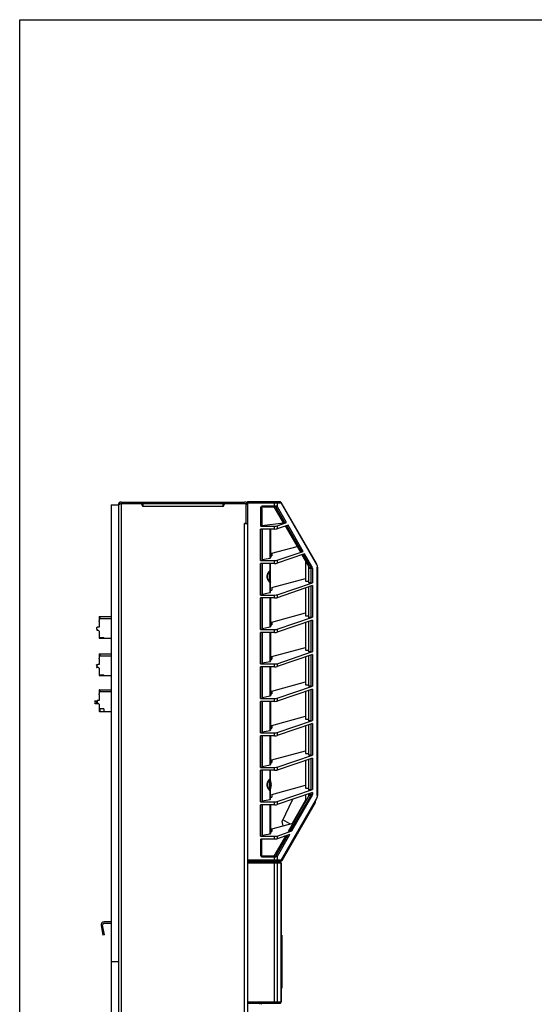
# Model space of a CAD drawing. Header units: inches. Extents: x 0 to 123, y 0 to 50.
# Tile 5 of 17: x 0 to 14, y 23 to 50. Entities that reach past the tile are written whole.
import ezdxf

# ---------------------------------------------------------------- set-up
doc = ezdxf.new("R2010")
doc.units = ezdxf.units.IN
doc.header["$LTSCALE"] = 3.558824
doc.header["$MEASUREMENT"] = 0
doc.layers.get('0').update_dxf_attribs({"linetype": 'CONTINUOUS'})

msp = doc.modelspace()

# ---------------------------------------------------------------- linework, layer by layer
at = {"color": 7, "linetype": 'Continuous'}
for p, q in [((0, 0), (0, 50)), ((0, 50), (64.706, 50)), ((2.745, 36.723), (2.758, 36.728)), ((2.758, 36.728), (2.773, 36.733)), ((2.773, 36.733), (2.788, 36.738)), ((2.788, 36.777), (2.788, 13.155)), ((2.788, 36.777), (6.174, 36.777)), ((2.788, 36.738), (6.174, 36.738)), ((3.333, 36.738), (3.379, 36.659)), ((3.379, 36.738), (3.379, 36.659)), ((5.584, 36.659), (5.629, 36.738)), ((5.584, 36.659), (5.584, 36.738)), ((6.253, 36.788), (6.253, 13.155)), ((6.253, 36.788), (7.142, 36.788)), ((7.175, 36.748), (6.253, 36.748)), ((6.997, 36.649), (6.997, 36.788)), ((7.063, 36.748), (7.063, 36.663)), ((7.175, 36.748), (8.145, 35.069)), ((8.146, 35.088), (7.176, 36.768)), ((2.513, 36.698), (2.513, 13.155)), ((2.513, 36.698), (2.71, 36.698)), ((2.71, 36.698), (2.71, 13.155)), ((5.584, 36.659), (3.379, 36.659)), ((6.213, 36.187), (6.213, 36.698)), ((6.617, 36.118), (6.617, 36.649)), ((6.617, 36.649), (7.058, 36.649)), ((6.646, 36.597), (6.647, 36.124)), ((6.647, 36.677), (6.647, 36.649)), ((6.647, 36.677), (6.997, 36.677)), ((7.238, 36.209), (6.983, 36.649)), ((7.03, 36.64), (7.279, 36.209)), ((7.058, 36.649), (7.071, 36.649)), ((7.071, 36.649), (7.074, 36.649)), ((7.325, 36.214), (7.074, 36.649)), ((6.213, 36.209), (6.174, 36.187)), ((6.174, 13.155), (6.174, 36.187)), ((6.174, 36.187), (6.204, 36.186)), ((6.213, 36.187), (6.253, 36.187)), ((6.251, 36.183), (6.252, 36.183)), ((6.647, 36.135), (7.238, 36.209)), ((7.063, 36.126), (7.325, 36.214)), ((7.279, 36.209), (7.238, 36.209)), ((6.607, 35.173), (6.607, 36.037)), ((6.997, 36.037), (6.607, 36.037)), ((6.617, 36.118), (6.997, 36.118)), ((6.647, 36.037), (6.647, 35.181)), ((6.659, 36.037), (6.659, 35.2)), ((6.87, 35.241), (6.87, 36.037)), ((6.883, 36.037), (6.883, 35.248)), ((6.997, 36.037), (6.997, 36.118)), ((7.364, 36.147), (7.063, 36.045)), ((7.063, 36.126), (7.063, 36.045)), ((7.288, 36.121), (7.694, 35.419)), ((7.323, 36.133), (7.735, 35.419)), ((7.781, 35.425), (7.364, 36.147)), ((6.922, 35.374), (7.612, 35.56)), ((6.922, 35.374), (6.922, 35.302)), ((7.063, 35.181), (7.781, 35.425)), ((7.694, 35.419), (7.735, 35.419)), ((6.607, 35.173), (6.997, 35.173)), ((6.607, 34.228), (6.607, 35.092)), ((6.997, 35.092), (6.607, 35.092)), ((6.647, 35.092), (6.647, 34.236)), ((6.659, 35.2), (6.87, 35.241)), ((6.659, 35.092), (6.659, 34.255)), ((6.87, 34.891), (6.87, 35.092)), ((6.883, 35.302), (6.922, 35.302)), ((6.883, 34.303), (6.883, 35.092)), ((6.997, 35.092), (6.997, 35.173)), ((7.82, 35.357), (7.063, 35.1)), ((7.063, 35.181), (7.063, 35.1)), ((7.744, 35.332), (7.926, 35.016)), ((7.779, 35.343), (7.986, 34.985)), ((8.019, 35.011), (7.82, 35.357)), ((7.847, 35.153), (7.847, 34.604)), ((6.863, 34.603), (6.863, 34.866)), ((7.926, 35.016), (7.926, 34.561)), ((7.926, 34.985), (7.986, 34.985)), ((8.032, 34.958), (7.926, 34.958)), ((7.999, 34.561), (7.999, 34.958)), ((8.032, 34.958), (8.032, 34.565)), ((8.166, 28.731), (8.166, 34.99)), ((8.172, 34.99), (8.166, 34.99)), ((8.172, 34.99), (8.172, 28.731)), ((6.87, 34.297), (6.87, 34.579)), ((6.874, 34.59), (6.873, 34.591)), ((6.922, 34.431), (7.847, 34.684)), ((7.063, 34.236), (8.032, 34.565)), ((7.847, 34.604), (7.926, 34.604)), ((7.999, 34.561), (7.926, 34.561)), ((6.659, 34.255), (6.87, 34.297)), ((6.883, 34.358), (6.922, 34.358)), ((6.922, 34.431), (6.922, 34.358)), ((8.032, 34.485), (7.063, 34.155)), ((7.847, 34.422), (7.847, 33.66)), ((7.926, 34.449), (7.926, 33.616)), ((7.999, 33.616), (7.999, 34.473)), ((8.032, 34.485), (8.032, 33.62)), ((6.607, 34.228), (6.997, 34.228)), ((6.607, 33.283), (6.607, 34.147)), ((6.997, 34.147), (6.607, 34.147)), ((6.647, 34.147), (6.647, 33.291)), ((6.659, 34.147), (6.659, 33.311)), ((6.87, 33.352), (6.87, 34.147)), ((6.883, 34.147), (6.883, 33.358)), ((6.997, 34.147), (6.997, 34.228)), ((7.063, 34.236), (7.063, 34.155)), ((2.178, 33.628), (2.178, 33.522)), ((2.178, 33.502), (2.178, 33.344)), ((2.186, 33.636), (2.501, 33.636)), ((2.21, 33.581), (2.21, 33.636)), ((2.21, 33.581), (2.513, 33.581)), ((2.501, 33.625), (2.501, 33.636)), ((2.501, 33.625), (2.513, 33.625)), ((6.922, 33.487), (7.847, 33.739)), ((6.922, 33.487), (6.922, 33.413)), ((7.063, 33.291), (8.032, 33.62)), ((8.032, 33.54), (7.063, 33.21)), ((7.847, 33.66), (7.926, 33.66)), ((7.847, 33.477), (7.847, 32.715)), ((7.999, 33.616), (7.926, 33.616)), ((7.926, 33.504), (7.926, 32.672)), ((7.999, 32.672), (7.999, 33.529)), ((8.032, 33.54), (8.032, 32.676)), ((2.119, 33.329), (2.119, 33.335)), ((2.119, 33.288), (2.119, 33.325)), ((2.119, 33.272), (2.119, 33.278)), ((2.127, 33.343), (2.13, 33.343)), ((2.127, 33.264), (2.141, 33.264)), ((2.178, 33.242), (2.129, 33.271)), ((2.178, 33.344), (2.139, 33.344)), ((2.178, 33.242), (2.178, 33.053)), ((6.607, 33.283), (6.997, 33.283)), ((6.607, 32.338), (6.607, 33.203)), ((6.997, 33.203), (6.607, 33.203)), ((6.647, 33.203), (6.647, 32.346)), ((6.659, 33.311), (6.87, 33.352)), ((6.659, 33.203), (6.659, 32.366)), ((6.87, 32.407), (6.87, 33.203)), ((6.883, 33.413), (6.922, 33.413)), ((6.883, 33.203), (6.883, 32.413)), ((6.997, 33.203), (6.997, 33.283)), ((7.063, 33.291), (7.063, 33.21)), ((2.186, 33.045), (2.513, 33.045)), ((2.21, 33.045), (2.21, 33.063)), ((2.21, 33.063), (2.308, 33.063)), ((2.308, 33.045), (2.308, 33.063)), ((6.922, 32.542), (7.847, 32.794)), ((7.063, 32.346), (8.032, 32.676)), ((7.847, 32.715), (7.926, 32.715)), ((7.999, 32.672), (7.926, 32.672)), ((2.182, 32.606), (2.182, 32.5)), ((2.182, 32.48), (2.182, 32.323)), ((2.19, 32.614), (2.505, 32.614)), ((2.213, 32.559), (2.213, 32.614)), ((2.213, 32.559), (2.513, 32.559)), ((2.505, 32.603), (2.505, 32.614)), ((2.505, 32.603), (2.513, 32.603)), ((6.659, 32.366), (6.87, 32.407)), ((6.883, 32.468), (6.922, 32.468)), ((6.922, 32.542), (6.922, 32.468)), ((8.032, 32.595), (7.063, 32.265)), ((7.847, 32.532), (7.847, 31.77)), ((7.926, 32.559), (7.926, 31.727)), ((7.999, 31.727), (7.999, 32.584)), ((8.032, 32.595), (8.032, 31.731)), ((2.107, 32.305), (2.107, 32.311)), ((2.107, 32.248), (2.107, 32.254)), ((2.123, 32.295), (2.113, 32.297)), ((2.113, 32.262), (2.123, 32.264)), ((2.115, 32.319), (2.131, 32.319)), ((2.148, 32.24), (2.115, 32.24)), ((2.123, 32.266), (2.123, 32.303)), ((2.182, 32.22), (2.133, 32.249)), ((2.182, 32.323), (2.143, 32.323)), ((2.182, 32.22), (2.182, 32.031)), ((6.607, 32.338), (6.997, 32.338)), ((6.607, 31.393), (6.607, 32.258)), ((6.997, 32.258), (6.607, 32.258)), ((6.647, 32.258), (6.647, 31.402)), ((6.659, 32.258), (6.659, 31.421)), ((6.87, 31.462), (6.87, 32.258)), ((6.883, 32.258), (6.883, 31.468)), ((6.997, 32.258), (6.997, 32.338)), ((7.063, 32.346), (7.063, 32.265)), ((2.19, 32.024), (2.513, 32.024)), ((2.213, 32.024), (2.213, 32.041)), ((2.213, 32.041), (2.312, 32.041)), ((2.312, 32.024), (2.312, 32.041)), ((2.182, 31.622), (2.182, 31.516)), ((2.19, 31.63), (2.505, 31.63)), ((2.213, 31.575), (2.213, 31.63)), ((2.505, 31.619), (2.505, 31.63)), ((2.505, 31.619), (2.513, 31.619)), ((6.922, 31.597), (7.847, 31.849)), ((6.922, 31.597), (6.922, 31.523)), ((7.063, 31.401), (8.032, 31.731)), ((8.032, 31.65), (7.063, 31.321)), ((7.847, 31.77), (7.926, 31.77)), ((7.847, 31.587), (7.847, 30.825)), ((7.999, 31.727), (7.926, 31.727)), ((7.926, 31.614), (7.926, 30.782)), ((7.999, 30.782), (7.999, 31.639)), ((8.032, 31.65), (8.032, 30.786)), ((2.065, 31.323), (2.065, 31.317)), ((2.073, 31.331), (2.127, 31.331)), ((2.123, 31.319), (2.123, 31.282)), ((2.182, 31.339), (2.143, 31.339)), ((2.182, 31.496), (2.182, 31.339)), ((2.513, 31.575), (2.213, 31.575)), ((6.607, 31.393), (6.997, 31.393)), ((6.607, 30.448), (6.607, 31.313)), ((6.997, 31.313), (6.607, 31.313)), ((6.647, 31.313), (6.647, 30.457)), ((6.659, 31.421), (6.87, 31.462)), ((6.659, 31.313), (6.659, 30.476)), ((6.87, 30.517), (6.87, 31.313)), ((6.883, 31.523), (6.922, 31.523)), ((6.883, 31.313), (6.883, 30.523)), ((6.997, 31.313), (6.997, 31.393)), ((7.063, 31.401), (7.063, 31.321)), ((2.065, 31.266), (2.065, 31.26)), ((2.099, 31.303), (2.071, 31.309)), ((2.071, 31.274), (2.099, 31.28)), ((2.073, 31.252), (2.155, 31.252)), ((2.182, 31.236), (2.133, 31.265)), ((2.182, 31.236), (2.182, 31.047)), ((2.213, 31.039), (2.213, 31.106)), ((2.312, 31.106), (2.213, 31.106)), ((2.312, 31.106), (2.312, 31.039)), ((2.19, 31.039), (2.513, 31.039)), ((6.922, 30.652), (7.847, 30.904)), ((7.063, 30.456), (8.032, 30.786)), ((7.847, 30.825), (7.926, 30.825)), ((7.999, 30.782), (7.926, 30.782)), ((6.659, 30.476), (6.87, 30.517)), ((6.883, 30.578), (6.922, 30.578)), ((6.922, 30.652), (6.922, 30.578)), ((8.032, 30.705), (7.063, 30.376)), ((7.847, 30.642), (7.847, 29.88)), ((7.926, 30.669), (7.926, 29.837)), ((7.999, 29.837), (7.999, 30.694)), ((8.032, 30.705), (8.032, 29.841)), ((6.607, 30.448), (6.997, 30.448)), ((6.607, 29.503), (6.607, 30.368)), ((6.997, 30.368), (6.607, 30.368)), ((6.647, 30.368), (6.647, 29.512)), ((6.659, 30.368), (6.659, 29.531)), ((6.87, 29.572), (6.87, 30.368)), ((6.883, 30.368), (6.883, 29.578)), ((6.997, 30.368), (6.997, 30.448)), ((7.063, 30.456), (7.063, 30.376)), ((6.922, 29.707), (7.847, 29.96)), ((6.922, 29.707), (6.922, 29.633)), ((7.063, 29.511), (8.032, 29.841)), ((8.032, 29.76), (7.063, 29.431)), ((7.847, 29.88), (7.926, 29.88)), ((7.847, 29.697), (7.847, 28.935)), ((7.999, 29.837), (7.926, 29.837)), ((7.926, 29.724), (7.926, 28.892)), ((7.999, 28.892), (7.999, 29.749)), ((8.032, 29.76), (8.032, 28.896)), ((6.607, 29.503), (6.997, 29.503)), ((6.607, 28.559), (6.607, 29.423)), ((6.997, 29.423), (6.607, 29.423)), ((6.647, 29.423), (6.647, 28.567)), ((6.659, 29.531), (6.87, 29.572)), ((6.659, 29.423), (6.659, 28.586)), ((6.87, 29.182), (6.87, 29.423)), ((6.883, 29.633), (6.922, 29.633)), ((6.883, 28.633), (6.883, 29.423)), ((6.997, 29.423), (6.997, 29.503)), ((7.063, 29.511), (7.063, 29.431)), ((6.863, 28.895), (6.863, 29.158)), ((6.874, 28.882), (6.873, 28.882)), ((6.897, 29.102), (6.897, 29.099)), ((6.897, 29.046), (6.897, 29.006)), ((6.904, 29.046), (6.897, 29.046)), ((6.897, 29.006), (6.904, 29.006)), ((6.897, 28.953), (6.897, 28.95)), ((6.904, 29.057), (6.904, 29.056)), ((6.904, 29.056), (6.904, 29.055)), ((6.904, 29.055), (6.904, 29.055)), ((6.904, 29.055), (6.904, 29.054)), ((6.904, 29.055), (6.904, 29.055)), ((6.904, 29.054), (6.904, 29.054)), ((6.904, 29.054), (6.904, 29.054)), ((6.904, 29.054), (6.904, 29.054)), ((6.904, 29.054), (6.904, 29.051)), ((6.904, 29.051), (6.904, 29.051)), ((6.904, 29.047), (6.904, 29.046)), ((6.904, 29.006), (6.904, 29.005)), ((6.904, 29.005), (6.904, 29.005)), ((6.904, 29.005), (6.904, 29.004)), ((6.904, 29.004), (6.904, 29.003)), ((6.904, 29.004), (6.904, 29.004)), ((6.904, 29.003), (6.904, 29.002)), ((6.904, 29.002), (6.904, 29.001)), ((6.904, 29.001), (6.904, 28.998)), ((6.904, 28.998), (6.904, 28.998)), ((6.904, 28.998), (6.904, 28.997)), ((6.904, 28.998), (6.904, 28.998)), ((6.904, 28.998), (6.904, 28.998)), ((6.904, 28.998), (6.904, 28.998)), ((6.904, 28.997), (6.904, 28.996)), ((6.904, 28.997), (6.904, 28.997)), ((6.904, 28.996), (6.904, 28.996)), ((6.904, 28.996), (6.904, 28.995)), ((6.922, 28.762), (7.847, 29.015)), ((7.063, 28.566), (8.032, 28.896)), ((7.847, 28.935), (7.926, 28.935)), ((7.999, 28.892), (7.926, 28.892)), ((6.659, 28.586), (6.87, 28.627)), ((6.87, 28.627), (6.87, 28.87)), ((6.883, 28.688), (6.922, 28.688)), ((6.922, 28.762), (6.922, 28.688)), ((8.032, 28.816), (7.063, 28.486)), ((8.145, 28.653), (7.175, 26.973)), ((7.176, 26.954), (8.146, 28.633)), ((7.2, 28.022), (7.496, 28.633)), ((7.375, 27.751), (7.926, 28.705)), ((7.986, 28.737), (7.417, 27.751)), ((7.471, 27.76), (8.019, 28.71)), ((7.847, 28.753), (7.847, 28.569)), ((7.926, 28.779), (7.926, 28.705)), ((7.926, 28.764), (8.032, 28.764)), ((7.986, 28.737), (7.926, 28.737)), ((7.999, 28.764), (7.999, 28.804)), ((8.032, 28.816), (8.032, 28.764)), ((8.166, 28.731), (8.166, 28.725)), ((8.166, 28.731), (8.172, 28.731)), ((6.607, 28.559), (6.997, 28.559)), ((6.607, 27.614), (6.607, 28.478)), ((6.997, 28.478), (6.607, 28.478)), ((6.647, 28.478), (6.647, 27.622)), ((6.659, 28.478), (6.659, 27.641)), ((6.87, 27.682), (6.87, 28.478)), ((6.883, 28.478), (6.883, 27.689)), ((6.997, 28.478), (6.997, 28.559)), ((7.063, 28.566), (7.063, 28.486)), ((7.196, 26.972), (8.053, 28.455)), ((7.199, 26.954), (8.116, 28.542)), ((7.847, 28.608), (7.478, 27.969)), ((8.049, 28.466), (8.053, 28.455)), ((8.053, 28.455), (8.076, 28.494)), ((8.076, 28.494), (8.094, 28.525)), ((8.119, 28.573), (8.117, 28.583)), ((6.922, 27.817), (7.505, 27.976)), ((6.922, 27.817), (6.922, 27.743)), ((7.232, 27.902), (7.2, 28.022)), ((7.418, 27.953), (7.221, 28.066)), ((6.607, 27.614), (6.997, 27.614)), ((6.619, 27.072), (6.619, 27.533)), ((6.997, 27.533), (6.619, 27.533)), ((6.646, 27.383), (6.646, 27.533)), ((6.659, 27.641), (6.87, 27.682)), ((6.883, 27.743), (6.922, 27.743)), ((6.983, 27.072), (7.301, 27.622)), ((6.997, 27.533), (6.997, 27.614)), ((7.352, 27.639), (7.03, 27.081)), ((7.063, 27.622), (7.471, 27.76)), ((7.413, 27.66), (7.063, 27.541)), ((7.063, 27.622), (7.063, 27.541)), ((7.074, 27.072), (7.413, 27.66)), ((7.417, 27.751), (7.375, 27.751)), ((6.647, 27.044), (6.646, 27.383)), ((6.997, 27.044), (6.647, 27.044)), ((6.997, 26.934), (6.997, 27.072)), ((7.063, 27.059), (7.063, 26.973)), ((6.253, 26.973), (7.175, 26.973)), ((6.253, 26.934), (7.165, 26.934)), ((6.253, 26.914), (7.139, 26.914)), ((7.178, 26.875), (6.253, 26.875)), ((6.292, 26.934), (6.292, 26.914)), ((6.371, 26.934), (6.371, 26.914)), ((6.827, 26.914), (6.827, 26.934)), ((6.995, 23.036), (6.995, 26.914)), ((7.063, 26.875), (7.063, 23.076)), ((7.167, 26.934), (7.172, 26.935)), ((7.172, 26.935), (7.178, 26.938)), ((7.173, 23.076), (7.173, 26.875)), ((7.175, 26.966), (7.175, 26.973)), ((7.178, 26.938), (7.183, 26.941)), ((7.178, 26.875), (7.178, 23.076)), ((7.183, 26.941), (7.187, 26.946)), ((7.196, 26.972), (7.187, 26.972)), ((7.196, 26.965), (7.196, 26.972)), ((2.238, 25.173), (2.285, 24.904)), ((2.324, 24.911), (2.277, 25.18)), ((2.513, 25.266), (2.316, 25.266)), ((2.513, 25.226), (2.316, 25.226)), ((2.31, 24.989), (2.272, 24.982)), ((2.324, 24.911), (2.285, 24.904)), ((7.19, 24.905), (7.178, 24.905)), ((7.19, 24.905), (7.19, 23.452)), ((2.513, 24.179), (2.71, 24.179)), ((7.178, 23.452), (7.19, 23.452)), ((6.253, 23.076), (7.178, 23.076)), ((6.253, 23.036), (7.139, 23.036))]:
    msp.add_line(p, q, dxfattribs=at)
for points in [[(2.71, 36.698), (2.711, 36.703), (2.716, 36.708), (2.723, 36.713), (2.733, 36.718), (2.745, 36.723)], [(6.174, 36.738), (6.186, 36.736), (6.195, 36.732)], [(6.195, 36.731), (6.203, 36.725), (6.208, 36.717), (6.212, 36.709), (6.213, 36.698)], [(7.03, 36.788), (7.036, 36.787), (7.043, 36.785), (7.048, 36.781), (7.053, 36.776), (7.057, 36.77), (7.061, 36.764), (7.063, 36.756), (7.063, 36.748)], [(7.17, 36.77), (7.166, 36.776), (7.161, 36.781), (7.155, 36.785), (7.149, 36.787), (7.142, 36.788)], [(7.175, 36.748), (7.175, 36.756), (7.173, 36.763), (7.17, 36.77)], [(7.176, 36.768), (7.177, 36.765), (7.178, 36.762), (7.178, 36.759), (7.178, 36.755), (7.177, 36.752), (7.175, 36.748)], [(6.646, 36.597), (6.646, 36.607), (6.646, 36.618), (6.646, 36.628), (6.646, 36.639), (6.645, 36.649)], [(6.997, 36.677), (7.005, 36.677), (7.012, 36.677), (7.02, 36.677), (7.027, 36.676), (7.033, 36.675), (7.039, 36.674)], [(7.039, 36.674), (7.037, 36.669), (7.035, 36.664), (7.033, 36.659), (7.03, 36.655), (7.026, 36.652), (7.023, 36.649)], [(7.023, 36.649), (7.024, 36.648), (7.026, 36.646), (7.027, 36.645), (7.028, 36.644), (7.029, 36.642), (7.03, 36.64)], [(7.048, 36.649), (7.045, 36.647), (7.042, 36.646), (7.039, 36.644), (7.036, 36.643), (7.033, 36.641), (7.03, 36.64)], [(7.039, 36.674), (7.043, 36.673), (7.046, 36.671), (7.05, 36.67), (7.053, 36.669), (7.056, 36.667), (7.059, 36.666)], [(7.059, 36.666), (7.058, 36.663), (7.056, 36.66), (7.054, 36.657), (7.052, 36.654), (7.05, 36.652), (7.048, 36.649)], [(7.063, 36.663), (7.062, 36.661), (7.061, 36.658), (7.06, 36.656), (7.058, 36.653), (7.056, 36.651), (7.054, 36.649)], [(7.059, 36.666), (7.06, 36.666), (7.06, 36.665), (7.061, 36.665), (7.062, 36.664), (7.063, 36.663), (7.063, 36.663)], [(7.068, 36.656), (7.067, 36.659), (7.065, 36.661), (7.063, 36.663)], [(7.074, 36.649), (7.072, 36.652), (7.068, 36.656)], [(6.85, 34.591), (6.841, 34.602), (6.832, 34.613), (6.825, 34.624), (6.819, 34.635), (6.813, 34.646), (6.808, 34.658), (6.804, 34.669), (6.801, 34.68), (6.798, 34.691), (6.796, 34.702), (6.795, 34.713), (6.794, 34.724), (6.793, 34.735), (6.794, 34.746), (6.795, 34.757), (6.796, 34.768), (6.798, 34.779), (6.801, 34.79), (6.804, 34.801), (6.808, 34.812), (6.813, 34.824), (6.819, 34.835), (6.825, 34.846), (6.833, 34.857), (6.841, 34.868), (6.85, 34.879)], [(6.863, 34.603), (6.854, 34.613), (6.845, 34.624), (6.838, 34.634), (6.832, 34.644), (6.826, 34.655), (6.821, 34.665), (6.817, 34.675), (6.814, 34.685), (6.811, 34.695), (6.809, 34.705), (6.808, 34.715), (6.807, 34.725), (6.807, 34.735), (6.807, 34.745), (6.808, 34.755), (6.809, 34.765), (6.811, 34.775), (6.814, 34.785), (6.817, 34.795), (6.821, 34.805), (6.826, 34.815), (6.832, 34.825), (6.838, 34.836), (6.845, 34.846), (6.854, 34.856), (6.863, 34.866)], [(6.87, 34.891), (6.866, 34.89), (6.863, 34.889), (6.86, 34.887), (6.856, 34.885), (6.853, 34.882), (6.85, 34.879)], [(6.863, 34.866), (6.861, 34.868), (6.858, 34.87), (6.856, 34.872), (6.853, 34.874), (6.851, 34.876), (6.85, 34.879)], [(6.863, 34.866), (6.865, 34.869), (6.866, 34.872), (6.868, 34.874), (6.869, 34.876), (6.871, 34.878), (6.873, 34.879)], [(6.87, 34.891), (6.87, 34.889), (6.871, 34.886), (6.871, 34.884), (6.872, 34.882), (6.872, 34.881), (6.873, 34.879)], [(6.873, 34.891), (6.872, 34.891), (6.871, 34.891), (6.87, 34.891)], [(6.875, 34.891), (6.875, 34.891), (6.874, 34.891), (6.873, 34.891)], [(6.873, 34.879), (6.874, 34.879), (6.875, 34.88), (6.875, 34.88)], [(6.875, 34.891), (6.875, 34.889), (6.875, 34.887), (6.876, 34.886), (6.876, 34.884), (6.877, 34.882), (6.877, 34.881)], [(6.883, 34.884), (6.883, 34.886), (6.882, 34.887), (6.881, 34.888), (6.879, 34.889), (6.878, 34.89), (6.875, 34.891)], [(6.875, 34.88), (6.877, 34.881), (6.879, 34.882)], [(6.879, 34.882), (6.88, 34.882), (6.881, 34.883), (6.882, 34.883), (6.883, 34.884), (6.883, 34.884)], [(7.986, 34.985), (7.993, 34.987), (8, 34.991), (8.006, 34.995), (8.011, 35), (8.016, 35.006), (8.019, 35.011)], [(7.986, 34.985), (7.989, 34.982), (7.991, 34.98), (7.993, 34.977), (7.995, 34.974), (7.996, 34.971), (7.997, 34.969), (7.998, 34.966), (7.999, 34.963), (7.999, 34.96), (7.999, 34.958)], [(8.032, 34.958), (8.032, 34.967), (8.031, 34.976), (8.029, 34.986), (8.027, 34.995), (8.023, 35.003), (8.019, 35.011)], [(8.145, 35.069), (8.147, 35.072), (8.147, 35.076), (8.148, 35.079), (8.148, 35.083), (8.147, 35.086), (8.146, 35.088)], [(8.145, 35.069), (8.149, 35.062), (8.152, 35.055), (8.155, 35.048), (8.157, 35.042), (8.16, 35.035), (8.161, 35.028), (8.163, 35.021), (8.164, 35.015)], [(8.164, 35.015), (8.165, 35.008), (8.166, 35.002), (8.166, 34.996), (8.166, 34.99)], [(6.85, 34.591), (6.851, 34.593), (6.853, 34.596), (6.856, 34.598), (6.858, 34.6), (6.86, 34.602), (6.863, 34.603)], [(6.85, 34.591), (6.853, 34.587), (6.857, 34.584), (6.86, 34.582), (6.863, 34.58), (6.867, 34.579), (6.87, 34.579)], [(6.873, 34.591), (6.872, 34.591), (6.871, 34.592), (6.869, 34.594), (6.868, 34.595), (6.867, 34.597), (6.866, 34.599), (6.864, 34.601), (6.863, 34.603)], [(6.87, 34.579), (6.87, 34.581), (6.871, 34.583), (6.871, 34.585), (6.872, 34.587), (6.872, 34.589), (6.873, 34.591)], [(6.87, 34.579), (6.871, 34.579), (6.872, 34.579), (6.873, 34.579), (6.874, 34.579), (6.875, 34.579), (6.875, 34.579)], [(6.876, 34.589), (6.875, 34.59), (6.875, 34.59), (6.874, 34.59)], [(6.875, 34.579), (6.875, 34.58), (6.875, 34.582), (6.876, 34.584), (6.876, 34.586), (6.877, 34.587), (6.877, 34.589)], [(6.875, 34.579), (6.878, 34.579), (6.879, 34.58), (6.881, 34.581), (6.882, 34.582), (6.883, 34.584), (6.883, 34.585)], [(6.876, 34.589), (6.879, 34.588), (6.88, 34.587), (6.881, 34.587), (6.882, 34.586), (6.883, 34.586), (6.883, 34.585)], [(2.065, 31.323), (2.065, 31.324), (2.066, 31.326), (2.067, 31.327), (2.068, 31.328), (2.069, 31.329), (2.07, 31.33), (2.072, 31.331), (2.073, 31.331)], [(2.071, 31.309), (2.07, 31.309), (2.069, 31.31), (2.068, 31.311), (2.067, 31.312), (2.066, 31.313), (2.066, 31.314), (2.065, 31.315), (2.065, 31.317)], [(2.065, 31.266), (2.065, 31.267), (2.066, 31.269), (2.066, 31.27), (2.067, 31.271), (2.068, 31.272), (2.069, 31.273), (2.07, 31.273), (2.071, 31.274)], [(2.073, 31.252), (2.072, 31.252), (2.07, 31.253), (2.069, 31.253), (2.068, 31.254), (2.067, 31.255), (2.066, 31.257), (2.065, 31.258), (2.065, 31.26)], [(2.099, 31.28), (2.101, 31.28), (2.103, 31.281), (2.105, 31.283), (2.106, 31.284), (2.107, 31.286), (2.108, 31.287), (2.108, 31.289), (2.109, 31.291), (2.108, 31.293), (2.108, 31.295), (2.107, 31.297), (2.106, 31.299), (2.105, 31.3), (2.103, 31.301), (2.101, 31.302), (2.099, 31.303)], [(6.85, 28.882), (6.841, 28.893), (6.832, 28.904), (6.825, 28.915), (6.819, 28.926), (6.813, 28.938), (6.808, 28.949), (6.804, 28.96), (6.801, 28.971), (6.798, 28.982), (6.796, 28.993), (6.795, 29.004), (6.794, 29.015), (6.793, 29.026), (6.794, 29.037), (6.795, 29.048), (6.796, 29.059), (6.798, 29.07), (6.801, 29.081), (6.804, 29.093), (6.808, 29.104), (6.813, 29.115), (6.819, 29.126), (6.825, 29.137), (6.833, 29.148), (6.841, 29.159), (6.85, 29.17)], [(6.863, 28.895), (6.854, 28.905), (6.845, 28.915), (6.838, 28.925), (6.832, 28.936), (6.826, 28.946), (6.821, 28.956), (6.817, 28.966), (6.814, 28.976), (6.811, 28.986), (6.809, 28.996), (6.808, 29.006), (6.807, 29.016), (6.807, 29.026), (6.807, 29.036), (6.808, 29.046), (6.809, 29.056), (6.811, 29.066), (6.814, 29.076), (6.817, 29.086), (6.821, 29.096), (6.826, 29.106), (6.832, 29.117), (6.838, 29.127), (6.845, 29.137), (6.854, 29.147), (6.863, 29.158)], [(6.87, 29.182), (6.866, 29.182), (6.863, 29.18), (6.86, 29.179), (6.856, 29.176), (6.853, 29.174), (6.85, 29.17)], [(6.863, 29.158), (6.861, 29.159), (6.858, 29.161), (6.856, 29.163), (6.853, 29.165), (6.851, 29.168), (6.85, 29.17)], [(6.863, 29.158), (6.865, 29.161), (6.866, 29.163), (6.868, 29.165), (6.869, 29.167), (6.871, 29.169), (6.873, 29.17)], [(6.87, 29.182), (6.87, 29.18), (6.871, 29.178), (6.871, 29.176), (6.872, 29.174), (6.872, 29.172), (6.873, 29.17)], [(6.873, 29.182), (6.872, 29.182), (6.871, 29.182), (6.87, 29.182)], [(6.875, 29.182), (6.875, 29.182), (6.874, 29.182), (6.873, 29.182)], [(6.873, 29.17), (6.874, 29.171), (6.875, 29.171), (6.875, 29.171)], [(6.875, 29.182), (6.875, 29.18), (6.875, 29.179), (6.876, 29.177), (6.876, 29.175), (6.877, 29.174), (6.877, 29.172)], [(6.883, 29.175), (6.883, 29.177), (6.882, 29.179), (6.881, 29.18), (6.879, 29.181), (6.878, 29.182), (6.875, 29.182)], [(6.875, 29.171), (6.877, 29.172), (6.879, 29.173)], [(6.879, 29.173), (6.88, 29.174), (6.881, 29.174), (6.882, 29.175), (6.883, 29.175), (6.883, 29.175)], [(6.85, 28.882), (6.851, 28.885), (6.853, 28.887), (6.856, 28.889), (6.858, 28.891), (6.86, 28.893), (6.863, 28.895)], [(6.85, 28.882), (6.853, 28.879), (6.857, 28.876), (6.86, 28.873), (6.863, 28.872), (6.867, 28.871), (6.87, 28.87)], [(6.873, 28.882), (6.872, 28.883), (6.871, 28.884), (6.869, 28.885), (6.868, 28.887), (6.867, 28.888), (6.866, 28.89), (6.864, 28.892), (6.863, 28.895)], [(6.87, 28.87), (6.87, 28.872), (6.871, 28.875), (6.871, 28.877), (6.872, 28.878), (6.872, 28.88), (6.873, 28.882)], [(6.876, 28.881), (6.875, 28.881), (6.875, 28.881), (6.874, 28.882)], [(6.904, 29.051), (6.904, 29.05), (6.904, 29.049), (6.904, 29.048), (6.904, 29.048), (6.904, 29.047), (6.904, 29.047)], [(6.87, 28.87), (6.871, 28.87), (6.872, 28.87), (6.873, 28.87), (6.874, 28.87), (6.875, 28.87), (6.875, 28.87)], [(6.875, 28.87), (6.875, 28.872), (6.875, 28.874), (6.876, 28.875), (6.876, 28.877), (6.877, 28.879), (6.877, 28.88)], [(6.875, 28.87), (6.878, 28.871), (6.879, 28.871), (6.881, 28.872), (6.882, 28.874), (6.883, 28.875), (6.883, 28.877)], [(6.876, 28.881), (6.879, 28.879), (6.88, 28.879), (6.881, 28.878), (6.882, 28.878), (6.883, 28.877), (6.883, 28.877)], [(7.999, 28.764), (7.999, 28.761), (7.999, 28.758), (7.998, 28.756), (7.997, 28.753), (7.996, 28.75), (7.995, 28.747), (7.993, 28.745), (7.991, 28.742), (7.989, 28.739), (7.986, 28.737)], [(8.019, 28.71), (8.016, 28.716), (8.012, 28.721), (8.006, 28.726), (8, 28.731), (7.993, 28.734), (7.986, 28.737)], [(8.019, 28.71), (8.023, 28.718), (8.027, 28.727), (8.029, 28.736), (8.031, 28.745), (8.032, 28.754), (8.032, 28.764)], [(8.164, 28.707), (8.163, 28.7), (8.162, 28.694), (8.16, 28.687), (8.158, 28.68), (8.155, 28.673), (8.152, 28.666), (8.149, 28.66), (8.145, 28.653)], [(8.148, 28.639), (8.148, 28.642), (8.147, 28.646), (8.147, 28.649), (8.145, 28.653)], [(8.146, 28.633), (8.147, 28.636), (8.148, 28.639)], [(8.166, 28.725), (8.166, 28.719), (8.165, 28.713), (8.164, 28.707)], [(8.055, 28.437), (8.056, 28.44), (8.057, 28.442), (8.057, 28.445), (8.056, 28.448), (8.055, 28.452), (8.053, 28.455)], [(8.094, 28.525), (8.102, 28.539), (8.109, 28.55), (8.114, 28.559), (8.117, 28.566), (8.119, 28.571), (8.119, 28.573)], [(7.063, 27.541), (7.055, 27.539), (7.045, 27.537), (7.035, 27.535), (7.023, 27.534), (7.01, 27.533), (6.997, 27.533)], [(7.074, 27.072), (7.071, 27.072), (6.618, 27.072)], [(7.039, 27.048), (7.033, 27.047), (7.027, 27.046), (7.02, 27.045), (7.012, 27.045), (7.005, 27.044), (6.997, 27.044)], [(7.03, 27.081), (7.029, 27.08), (7.028, 27.078), (7.027, 27.077), (7.026, 27.075), (7.024, 27.074), (7.023, 27.072)], [(7.039, 27.048), (7.037, 27.053), (7.035, 27.058), (7.033, 27.062), (7.03, 27.066), (7.026, 27.07), (7.023, 27.072)], [(7.03, 27.081), (7.033, 27.08), (7.036, 27.079), (7.039, 27.078), (7.042, 27.076), (7.045, 27.074), (7.048, 27.072)], [(7.059, 27.056), (7.056, 27.054), (7.053, 27.053), (7.05, 27.051), (7.046, 27.05), (7.043, 27.049), (7.039, 27.048)], [(7.059, 27.056), (7.058, 27.059), (7.056, 27.062), (7.054, 27.064), (7.052, 27.067), (7.05, 27.07), (7.048, 27.072)], [(7.063, 27.059), (7.062, 27.061), (7.061, 27.063), (7.06, 27.066), (7.058, 27.068), (7.056, 27.07), (7.054, 27.072)], [(7.063, 27.059), (7.063, 27.058), (7.062, 27.058), (7.061, 27.057), (7.06, 27.057), (7.06, 27.056), (7.059, 27.056)], [(7.063, 27.059), (7.065, 27.061), (7.067, 27.063), (7.068, 27.065), (7.07, 27.068), (7.074, 27.072)], [(7.029, 26.914), (7.034, 26.914), (7.039, 26.912), (7.044, 26.91), (7.049, 26.907), (7.053, 26.903), (7.056, 26.899), (7.059, 26.893), (7.061, 26.888), (7.063, 26.881), (7.063, 26.875)], [(7.063, 26.973), (7.063, 26.966), (7.061, 26.958), (7.058, 26.952), (7.054, 26.946), (7.049, 26.941), (7.043, 26.937), (7.036, 26.935), (7.03, 26.934)], [(7.166, 26.899), (7.162, 26.903), (7.158, 26.907), (7.154, 26.91), (7.149, 26.913), (7.144, 26.914), (7.139, 26.914)], [(7.142, 26.934), (7.149, 26.935), (7.155, 26.937), (7.161, 26.941), (7.166, 26.946), (7.17, 26.952), (7.173, 26.958), (7.175, 26.966)], [(7.165, 26.934), (7.165, 26.934), (7.165, 26.934), (7.166, 26.934), (7.166, 26.934), (7.166, 26.934), (7.167, 26.934)], [(7.173, 26.875), (7.173, 26.879), (7.172, 26.883), (7.171, 26.888), (7.17, 26.892), (7.168, 26.895), (7.166, 26.899)], [(7.175, 26.973), (7.177, 26.97), (7.178, 26.966), (7.178, 26.963), (7.178, 26.96), (7.177, 26.956), (7.176, 26.954)], [(7.187, 26.946), (7.191, 26.951), (7.194, 26.958), (7.196, 26.965)], [(7.196, 26.972), (7.198, 26.969), (7.2, 26.965), (7.2, 26.962), (7.201, 26.959), (7.2, 26.956), (7.199, 26.954)], [(7.063, 23.076), (7.063, 23.07), (7.061, 23.064), (7.059, 23.058), (7.057, 23.053), (7.053, 23.048), (7.049, 23.044), (7.045, 23.041), (7.04, 23.038), (7.034, 23.037), (7.029, 23.036)], [(7.139, 23.036), (7.144, 23.037), (7.149, 23.038), (7.154, 23.04), (7.158, 23.043), (7.162, 23.047), (7.166, 23.052)], [(7.166, 23.052), (7.168, 23.055), (7.169, 23.059), (7.171, 23.063), (7.172, 23.067), (7.173, 23.071), (7.173, 23.076)]]:
    msp.add_lwpolyline(points, dxfattribs=at)
for centre, radius, start, end in [((2.788, 36.698), 0.0787, 90, 180), ((6.174, 36.698), 0.0787, 0, 90), ((6.174, 36.698), 0.0394, 0, 90), ((7.142, 36.748), 0.0394, 30, 90), ((7.975, 34.99), 0.197, 0, 30), ((2.178, 33.512), 0.00984, 90, 270), ((2.186, 33.628), 0.00787, 90, 180), ((2.139, 33.325), 0.0197, 90, 180), ((2.127, 33.335), 0.00787, 90, 180), ((2.127, 33.329), 0.00787, 180, 189.9114), ((2.139, 33.288), 0.0197, 180, 240), ((2.127, 33.278), 0.00787, 151.0398, 180), ((2.127, 33.272), 0.00787, 180, 270), ((2.186, 33.053), 0.00787, 180, 270), ((2.182, 32.49), 0.00984, 90, 270), ((2.19, 32.606), 0.00787, 90, 180), ((2.115, 32.311), 0.00787, 90, 180), ((2.115, 32.305), 0.00787, 180, 257.5), ((2.115, 32.254), 0.00787, 102.5, 180), ((2.115, 32.248), 0.00787, 180, 270), ((2.143, 32.303), 0.0197, 90, 180), ((2.143, 32.266), 0.0197, 180, 240), ((2.19, 32.031), 0.00787, 180, 270), ((2.19, 31.622), 0.00787, 90, 180), ((2.143, 31.319), 0.0197, 90, 180), ((2.182, 31.506), 0.00984, 90, 270), ((2.143, 31.282), 0.0197, 180, 240), ((2.19, 31.047), 0.00787, 180, 270), ((6.591, 29.026), 0.315, 13.9517, 22.3149), ((6.591, 29.026), 0.315, 337.6851, 346.0483), ((6.591, 29.026), 0.314, 5.6638, 13.464), ((6.591, 29.026), 0.314, 346.536, 354.3362), ((7.975, 28.731), 0.197, 330, 360), ((8.082, 28.562), 0.0394, 330, 17.4718), ((7.139, 26.875), 0.0394, 0, 90), ((7.142, 26.973), 0.0394, 270, 330), ((7.165, 26.973), 0.0394, 270, 330), ((2.316, 25.187), 0.0787, 90, 190), ((2.316, 25.187), 0.0394, 90, 190), ((7.17, 24.905), 0.0197, 0, 66.3258), ((7.17, 23.452), 0.0197, 293.6742, 360), ((6.667, 23.001), 0.0787, 153.1213, 174.4197), ((6.667, 23.001), 0.0394, 115.3635, 168.8583), ((7.139, 23.076), 0.0394, 270, 360)]:
    msp.add_arc(centre, radius, start, end, dxfattribs=at)
for centre, major_axis, ratio, start_param, end_param in [((7.289, 36.218), (0.0439, 0.0023), 0.210765, -1.80968, -0.638769), ((6.617, 36.124), (0.0295, 0), 0.212557, -1.570796, 0), ((6.997, 36.134), (0.0787, 0), 0.212557, -1.570796, -0.558599), ((6.997, 36.054), (0.0787, 0), 0.212557, -1.570796, -0.558599), ((7.745, 35.428), (0.0439, 0.0023), 0.210765, -1.80968, -0.638769), ((6.607, 35.181), (0.0394, 0), 0.212557, -1.570796, 0), ((6.686, 35.194), (0.0394, 0), 0.212557, 2.312744, 3.141593), ((6.843, 35.248), (0.0394, 0), 0.212557, -0.828849, 0), ((6.997, 35.19), (0.0787, 0), 0.212557, -1.570796, -0.558599), ((6.997, 35.109), (0.0787, 0), 0.212557, -1.570796, -0.558599), ((7.999, 34.57), (0.0394, 0), 0.212557, -1.570796, -0.558599), ((6.843, 34.303), (0.0394, 0), 0.212557, -0.828849, 0), ((6.607, 34.236), (0.0394, 0), 0.212557, -1.570796, 0), ((6.686, 34.249), (0.0394, 0), 0.212557, 2.312744, 3.141593), ((6.997, 34.245), (0.0787, 0), 0.212557, -1.570796, -0.558599), ((6.997, 34.164), (0.0787, 0), 0.212557, -1.570796, -0.558599), ((7.999, 33.625), (0.0394, 0), 0.212557, -1.570796, -0.558599), ((6.607, 33.291), (0.0394, 0), 0.212557, -1.570796, 0), ((6.686, 33.304), (0.0394, 0), 0.212557, 2.312744, 3.141593), ((6.843, 33.358), (0.0394, 0), 0.212557, -0.828849, 0), ((6.997, 33.3), (0.0787, 0), 0.212557, -1.570796, -0.558599), ((6.997, 33.219), (0.0787, 0), 0.212557, -1.570796, -0.558599), ((7.999, 32.68), (0.0394, 0), 0.212557, -1.570796, -0.558599), ((6.843, 32.413), (0.0394, 0), 0.212557, -0.828849, 0), ((6.607, 32.346), (0.0394, 0), 0.212557, -1.570796, 0), ((6.686, 32.36), (0.0394, 0), 0.212557, 2.312744, 3.141593), ((6.997, 32.355), (0.0787, 0), 0.212557, -1.570796, -0.558599), ((6.997, 32.274), (0.0787, 0), 0.212557, -1.570796, -0.558599), ((7.999, 31.735), (0.0394, 0), 0.212557, -1.570796, -0.558599), ((6.607, 31.402), (0.0394, 0), 0.212557, -1.570796, 0), ((6.686, 31.415), (0.0394, 0), 0.212557, 2.312744, 3.141593), ((6.843, 31.468), (0.0394, 0), 0.212557, -0.828849, 0), ((6.997, 31.41), (0.0787, 0), 0.212557, -1.570796, -0.558599), ((6.997, 31.329), (0.0787, 0), 0.212557, -1.570796, -0.558599), ((7.999, 30.79), (0.0394, 0), 0.212557, -1.570796, -0.558599), ((6.843, 30.523), (0.0394, 0), 0.212557, -0.828849, 0), ((6.607, 30.457), (0.0394, 0), 0.212557, -1.570796, 0), ((6.686, 30.47), (0.0394, 0), 0.212557, 2.312744, 3.141593), ((6.997, 30.465), (0.0787, 0), 0.212557, -1.570796, -0.558599), ((6.997, 30.385), (0.0787, 0), 0.212557, -1.570796, -0.558599), ((7.999, 29.845), (0.0394, 0), 0.212557, -1.570796, -0.558599), ((6.607, 29.512), (0.0394, 0), 0.212557, -1.570796, 0), ((6.686, 29.525), (0.0394, 0), 0.212557, 2.312744, 3.141593), ((6.843, 29.578), (0.0394, 0), 0.212557, -0.828849, 0), ((6.997, 29.52), (0.0787, 0), 0.212557, -1.570796, -0.558599), ((6.997, 29.44), (0.0787, 0), 0.212557, -1.570796, -0.558599), ((7.999, 28.9), (0.0394, 0), 0.212557, -1.570796, -0.558599), ((6.843, 28.633), (0.0394, 0), 0.212557, -0.828849, 0), ((6.607, 28.567), (0.0394, 0), 0.212557, -1.570796, 0), ((6.686, 28.58), (0.0394, 0), 0.212557, 2.312744, 3.141593), ((6.997, 28.575), (0.0787, 0), 0.212557, -1.570796, -0.558599), ((6.997, 28.495), (0.0787, 0), 0.212557, -1.570796, -0.558599), ((6.607, 27.622), (0.0394, 0), 0.212557, -1.570796, 0), ((6.686, 27.635), (0.0394, 0), 0.212557, 2.312744, 3.141593), ((6.843, 27.689), (0.0394, 0), 0.212557, -0.828849, 0), ((6.997, 27.63), (0.0787, 0), 0.212557, -1.570796, -0.558599), ((7.441, 27.766), (0.0488, 0.0073), 0.248836, -2.112454, -0.941542)]:
    msp.add_ellipse(centre, major_axis=major_axis, ratio=ratio, start_param=start_param, end_param=end_param, dxfattribs=at)

doc.saveas('drawing.dxf')
